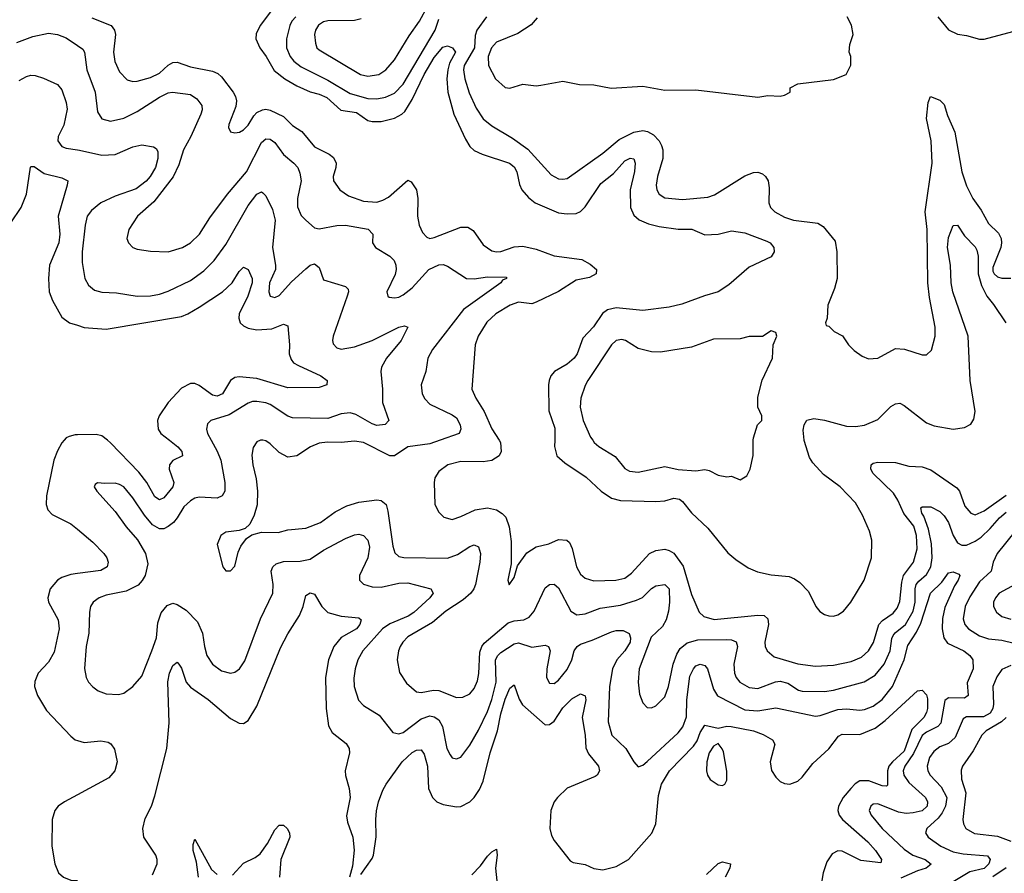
# Model space of a CAD drawing. Header units: inches. Extents: x 1934316 to 2140091, y 524953 to 667329.
# Tile 244 of 256: x 2029740 to 2034181, y 628048 to 631897. Entities that reach past the tile are written whole.
import ezdxf

# ---------------------------------------------------------------- set-up
doc = ezdxf.new("R2010")
doc.units = ezdxf.units.IN
doc.header["$MEASUREMENT"] = 0
for name, color, linetype in [('C0622', 7, 'Continuous'), ('C0623', 7, 'Continuous'), ('C0632', 7, 'Continuous'), ('C0633', 7, 'Continuous')]:
    doc.layers.add(name, color=color, linetype=linetype)

msp = doc.modelspace()

# ---------------------------------------------------------------- linework, layer by layer
at = {"layer": 'C0622', "color": 5, "elevation": 220}
for points in [[(2029940.3, 630000), (2029930, 629988.5), (2029910, 629952.8), (2029893.6, 629910), (2029860.7, 629750), (2029859.1, 629710), (2029866.1, 629686.1), (2029886, 629666), (2029970, 629623.5), (2030000, 629598.8)], [(2030000, 629398.8), (2029970, 629394.6), (2029930, 629381.7), (2029910, 629369.8), (2029877.5, 629330), (2029866.7, 629290), (2029870.2, 629270), (2029913, 629190), (2029918.1, 629150), (2029895.2, 629044.8), (2029870, 628999.8), (2029823.6, 628950), (2029807.5, 628912.5), (2029807.1, 628890), (2029820.7, 628850), (2029861.2, 628781.2), (2029970, 628665.8), (2029990, 628649.3), (2030000, 628646.5)], [(2030000, 628401.7), (2029941.3, 628370), (2029913.4, 628350), (2029898.5, 628330), (2029886.5, 628290), (2029884, 628170), (2029897.7, 628090), (2029915.5, 628050), (2029938, 628030), (2029970, 628017.1), (2030000, 628015.7)]]:
    msp.add_lwpolyline(points, dxfattribs=at)
at = {"layer": 'C0623', "color": 5}
for points, elevation in [([(2029726.5, 631793.5), (2029798.7, 631821.3), (2029870, 631836.1), (2029910, 631830.1), (2029950, 631814.6), (2030000, 631780.6)], 260), ([(2029737.8, 631622.2), (2029770, 631640.4), (2029790, 631646.4), (2029810, 631645.3), (2029846.8, 631633.2), (2029910, 631604.4), (2029930, 631580.5), (2029950, 631522.8), (2029953.2, 631493.2), (2029938.9, 631421.1), (2029912.8, 631370), (2029911.2, 631350), (2029930, 631325.4), (2029950, 631317.3), (2030000, 631309.9)], 240), ([(2029700.1, 630979.9), (2029746, 631050), (2029770.5, 631110), (2029788.9, 631231.1), (2029790, 631234), (2029805.1, 631234.9), (2029850, 631202.7), (2029930, 631183.6), (2029956.3, 631170), (2029954.4, 631150), (2029913.3, 631010), (2029920.1, 630930), (2029916.4, 630890), (2029873.6, 630790), (2029869.5, 630730), (2029872.5, 630670), (2029888, 630630), (2029930, 630554.9), (2029963.7, 630530), (2030000, 630518.4)], 220), ([(2030000, 630024.7), (2029990, 630024.7), (2029962.4, 630017.6), (2029949.6, 630010.4), (2029940.3, 630000)], 220)]:
    msp.add_lwpolyline(points, dxfattribs=dict(at, elevation=elevation))
at = {"layer": 'C0632', "color": 5}
for points, elevation in [([(2030603.2, 630000), (2030631, 629951), (2030646.4, 629910), (2030665, 629810), (2030665, 629770), (2030653.8, 629750), (2030630, 629739.1), (2030550, 629743), (2030530, 629739.1), (2030510, 629727.7), (2030479.7, 629700.3), (2030450.8, 629650), (2030433.1, 629630), (2030410, 629610.6), (2030390, 629601.3), (2030370, 629600.6), (2030339, 629619), (2030302.3, 629662.3), (2030250, 629741), (2030210, 629789.7), (2030190, 629801.3), (2030170, 629806), (2030124.5, 629804.5), (2030091.1, 629808.9), (2030079.6, 629800.4), (2030076, 629790), (2030087.3, 629770), (2030170, 629679.5), (2030220.2, 629610), (2030271.5, 629551.5), (2030306.9, 629490), (2030317.8, 629442.3), (2030306, 629390), (2030292.7, 629367.3), (2030273.4, 629346.6), (2030220.3, 629319.7), (2030130, 629301), (2030098.4, 629290), (2030071.6, 629270), (2030059.1, 629250), (2030054.5, 629225.5), (2030051.6, 629130), (2030040.1, 629070), (2030031.4, 628971.4), (2030040.3, 628930), (2030050.4, 628910), (2030070, 628888.2), (2030094, 628870), (2030130, 628856.5), (2030185.9, 628854.1), (2030210, 628860.3), (2030249.8, 628890.2), (2030290, 628936.3), (2030336, 629050), (2030356.3, 629110), (2030362.8, 629177.2), (2030377.9, 629222.1), (2030404.5, 629255.5), (2030430, 629265.2), (2030450, 629260.2), (2030490, 629234.7), (2030541.9, 629181.9), (2030564.4, 629130), (2030573.1, 629070), (2030584.1, 629030), (2030610, 628990.3), (2030650, 628960.8), (2030690, 628950.3), (2030710, 628954.3), (2030731.2, 628968.8), (2030754.8, 629005.2), (2030825.7, 629194.3), (2030881, 629310), (2030883.4, 629350), (2030873.4, 629410), (2030881.2, 629430), (2030897, 629443), (2030930, 629454.1), (2031005.1, 629454.9), (2031050, 629464.6), (2031110, 629503.9), (2031210, 629557.4), (2031250, 629573.2), (2031270, 629576.1), (2031290, 629570.3), (2031310, 629550.3), (2031317.7, 629517.7), (2031310.1, 629470), (2031272.5, 629390), (2031272.4, 629370), (2031290.8, 629350.8), (2031330, 629339.2), (2031370, 629338.2), (2031450, 629355.3), (2031490, 629356.6), (2031594, 629330), (2031605.3, 629310), (2031590.2, 629290), (2031517, 629223), (2031492.6, 629207.4), (2031410, 629172.9), (2031376.6, 629150), (2031287.8, 629050), (2031265.7, 629010), (2031253.4, 628970), (2031247.5, 628927.5), (2031248.4, 628890), (2031268.7, 628828.7), (2031290, 628804.4), (2031360.9, 628760.9), (2031423, 628683), (2031450, 628675.9), (2031470, 628682), (2031550, 628744.5), (2031590, 628757), (2031610, 628753.6), (2031630, 628739.7), (2031646.4, 628710), (2031666.6, 628610), (2031681.1, 628581.1), (2031690, 628568.8), (2031710, 628563.7), (2031730, 628571.8), (2031770, 628625.5), (2031810, 628693.2), (2031850, 628776.5), (2031870, 628831.3), (2031888.9, 628910), (2031886.2, 629010), (2031896, 629030), (2031910, 629043.6), (2031970, 629081.9), (2031990, 629086.1), (2032050, 629066.8), (2032110, 629076.2), (2032125.5, 629070), (2032133.2, 629050), (2032117, 628970), (2032116.2, 628930), (2032130, 628904.2), (2032150, 628904), (2032170, 628918.6), (2032210, 628966), (2032230.5, 629010), (2032241.3, 629050), (2032254, 629070), (2032270, 629080.9), (2032321.9, 629098.1), (2032410, 629136.8), (2032430, 629142.2), (2032462.3, 629142.3), (2032489.3, 629129.3), (2032494.3, 629110), (2032493, 629090), (2032470, 629050.7), (2032432.6, 629010), (2032413.6, 628970), (2032399.9, 628890), (2032393.7, 628730), (2032410.8, 628670.8), (2032473.6, 628610), (2032510, 628550.5), (2032530, 628527.3), (2032550, 628534.4), (2032570, 628551.6), (2032710, 628680.6), (2032731.8, 628708.2), (2032747, 628753), (2032749.6, 628830), (2032763, 628937), (2032778.5, 628970), (2032790, 628982.6), (2032810, 628990.2), (2032830, 628984.9), (2032841.8, 628970), (2032870, 628878), (2032887.5, 628847.5), (2033010, 628784.6), (2033070, 628780.5), (2033150, 628793.9), (2033330, 628755.7), (2033350, 628758.6), (2033430, 628786), (2033470, 628788.4), (2033530, 628782.8), (2033550, 628785.4), (2033590, 628801.4), (2033630, 628831.3), (2033677.3, 628890), (2033728.9, 629010), (2033745.3, 629074.7), (2033785.1, 629134.9), (2033805.3, 629174.7), (2033849, 629311), (2033900.1, 629359.9), (2033930, 629402), (2033950, 629407.1), (2033975.9, 629395.9), (2033980.3, 629390), (2033973.8, 629370), (2033956.8, 629343.2), (2033913.5, 629246.5), (2033902.8, 629197.2), (2033901, 629150), (2033908.4, 629110), (2033924.8, 629084.8), (2033999.1, 629050), (2034026, 629030), (2034038.6, 629010), (2034041.2, 628970), (2034013.9, 628906.1), (2034017.7, 628850), (2034002.3, 628837.7), (2033930, 628838.4), (2033913.6, 628826.4), (2033895.4, 628724.6), (2033881.7, 628710), (2033830, 628684.6), (2033810, 628668.9), (2033772.3, 628587.7), (2033732.4, 628530), (2033725.5, 628510), (2033728.4, 628490), (2033750, 628457.6), (2033826.1, 628390), (2033835.1, 628370), (2033833.3, 628350), (2033810, 628329.9), (2033770, 628319.5), (2033737.8, 628317.8), (2033703.7, 628323.7), (2033610, 628360.3), (2033590, 628359.1), (2033578.7, 628350), (2033571.8, 628330), (2033580.8, 628310), (2033630, 628249.4), (2033730, 628155.7), (2033769.2, 628130), (2033824.7, 628110), (2033850.9, 628089.1), (2033828.9, 628070), (2033790, 628058.6), (2033714.1, 628025.9)], 240), ([(2030414.8, 630000), (2030453.8, 629970), (2030471.4, 629950), (2030474.4, 629930), (2030431.1, 629908.9), (2030415.6, 629890), (2030414.4, 629870), (2030435.5, 629810), (2030430.8, 629790), (2030390, 629741), (2030370, 629731.6), (2030350, 629744.5), (2030312.5, 629810), (2030276.5, 629856.5), (2030150, 629989.1), (2030136.2, 630000)], 220), ([(2030826.6, 630000), (2030810, 629993.6), (2030792.6, 629967.4), (2030787.2, 629932.8), (2030791.3, 629890), (2030806.9, 629826.9), (2030812.4, 629770), (2030810.3, 629709.7), (2030798, 629662), (2030777.6, 629622.4), (2030757.5, 629602.5), (2030730, 629594), (2030670, 629586), (2030647.7, 629570), (2030630.8, 629530), (2030656, 629430), (2030670, 629411.3), (2030690, 629411.3), (2030710, 629432), (2030725.1, 629494.9), (2030737.2, 629522.8), (2030762.9, 629557.1), (2030786.3, 629573.7), (2030830, 629585.3), (2030905, 629584.9), (2030950, 629595.9), (2031030, 629604.5), (2031096.3, 629630), (2031163.1, 629676.9), (2031215.3, 629704.7), (2031270, 629721.3), (2031350, 629731.8), (2031370, 629729.2), (2031392.7, 629710), (2031400.9, 629680.9), (2031422.3, 629522.3), (2031431.9, 629491.9), (2031450, 629476.5), (2031472, 629472), (2031670, 629468.2), (2031715.2, 629484.8), (2031770, 629521.8), (2031790, 629529.2), (2031810, 629520.3), (2031819, 629490), (2031814.8, 629450), (2031795.2, 629350), (2031788.4, 629330), (2031774.5, 629310), (2031739.5, 629280.5), (2031661.5, 629230), (2031601.1, 629178.9), (2031490, 629114.5), (2031467.5, 629090), (2031456.5, 629070), (2031448.4, 629050), (2031442.6, 629010), (2031452.6, 628952.6), (2031484.4, 628904.4), (2031530, 628866), (2031550, 628863.5), (2031606.4, 628873.6), (2031630, 628871.4), (2031710, 628839.7), (2031738.2, 628841.8), (2031770, 628856.2), (2031790, 628880.2), (2031804.1, 628915.9), (2031811.1, 628948.9), (2031815.6, 629044.4), (2031824.8, 629070), (2031835.4, 629084.6), (2031943.5, 629176.5), (2031970, 629185.7), (2032014.5, 629190), (2032038.2, 629201.8), (2032060.2, 629230), (2032110, 629334.9), (2032130, 629350.3), (2032150, 629351.6), (2032170, 629334), (2032225.6, 629230), (2032253.5, 629213.5), (2032290, 629217.3), (2032357.5, 629242.5), (2032450, 629257.1), (2032521.6, 629278.4), (2032548.6, 629291.4), (2032590, 629331.2), (2032610, 629343.8), (2032650, 629349.1), (2032669.1, 629330), (2032670.5, 629269.5), (2032666.5, 629230), (2032656.2, 629190), (2032639.2, 629160.8), (2032587.9, 629112.1), (2032534, 628970), (2032529.4, 628910), (2032535.9, 628855.9), (2032550, 628815.5), (2032570, 628795.3), (2032590, 628793.4), (2032610, 628802.6), (2032650, 628843.1), (2032666.6, 628890), (2032687.5, 628990), (2032703.9, 629036.1), (2032718.5, 629061.5), (2032750, 629086.8), (2032799, 629101), (2032930, 629102.1), (2032950, 629100.5), (2032971.8, 629091.8), (2032977.2, 629070), (2032960.9, 628990), (2032963.5, 628950), (2032971, 628930), (2032987.8, 628910), (2033030, 628885.5), (2033070, 628881.1), (2033149.2, 628910.8), (2033170, 628914.1), (2033204.4, 628904.4), (2033252.8, 628872.8), (2033270, 628869), (2033370, 628867.4), (2033410, 628873.4), (2033549.4, 628910.6), (2033599.1, 628940.9), (2033639, 628990), (2033665.8, 629050), (2033673.7, 629106.3), (2033679.8, 629120.2), (2033688.2, 629131.8), (2033736, 629170), (2033770, 629230), (2033778.7, 629270), (2033778.6, 629330), (2033783.8, 629350), (2033794.9, 629365.1), (2033830, 629395), (2033849.1, 629430), (2033855.9, 629470), (2033852.9, 629532.9), (2033838.6, 629598.6), (2033817.7, 629657.7), (2033808.9, 629671.1), (2033805, 629695), (2033810, 629699.5), (2033850, 629699.7), (2033890, 629678.6), (2033910, 629659.2), (2033929.4, 629630), (2033951.2, 629570), (2033970, 629537.7), (2033990, 629527.1), (2034010, 629527.5), (2034050, 629545), (2034076.3, 629563.7), (2034118.1, 629601.9), (2034159, 629650), (2034190, 629676.2)], 260), ([(2031637, 630000), (2031590, 629983.4), (2031490, 629970.4), (2031430, 629929.8), (2031410, 629929.8), (2031290, 629990.6), (2031250, 629996.8), (2031190.2, 629989.8), (2031128.6, 629991.4), (2031090, 629986.6), (2031052.2, 629970), (2030990, 629929.7), (2030950, 629924.2), (2030910, 629944.7), (2030870, 629983.5), (2030850, 629996.9), (2030836, 630000)], 260), ([(2031902.4, 630000), (2031908.6, 629990), (2031911.8, 629950), (2031902.9, 629930), (2031870, 629908.2), (2031830, 629903.1), (2031730, 629904.8), (2031670.5, 629890), (2031630, 629858.7), (2031612, 629830), (2031608.9, 629810), (2031613.1, 629710), (2031630, 629675.5), (2031652.8, 629652.7), (2031690, 629643.6), (2031730, 629655.8), (2031793.9, 629686.1), (2031850, 629695), (2031890, 629686.2), (2031916.1, 629670), (2031933.2, 629653.2), (2031947.6, 629610), (2031956.3, 629543.7), (2031956.7, 629443.3), (2031942, 629370), (2031948.1, 629348.1), (2031970, 629381), (2031985.8, 629434.2), (2032027.7, 629492.3), (2032070, 629519.3), (2032126.6, 629533.4), (2032170, 629552.3), (2032207.3, 629550), (2032219.1, 629539.1), (2032232.2, 629512.2), (2032251.8, 629430), (2032270, 629396.9), (2032290, 629378.6), (2032330, 629366), (2032428.8, 629368.8), (2032470, 629378.7), (2032499.2, 629400.8), (2032580.9, 629490), (2032610, 629503.7), (2032650, 629508.7), (2032670, 629503.7), (2032690, 629491.6), (2032733, 629433), (2032770, 629305.3), (2032805.2, 629225.2), (2032825.4, 629205.4), (2032872.4, 629192.4), (2033070, 629212), (2033098.4, 629210), (2033114.6, 629194.6), (2033118.1, 629170), (2033101.7, 629090), (2033102.9, 629070), (2033111.4, 629050), (2033143.5, 629023.5), (2033250, 628992.7), (2033330, 628981), (2033410, 628986.3), (2033490, 629002.1), (2033537.4, 629022.6), (2033569.2, 629050), (2033591.8, 629088.2), (2033615.6, 629170), (2033632, 629188), (2033679.4, 629220.6), (2033697.4, 629242.6), (2033710, 629272.4), (2033719.3, 629360.7), (2033726.8, 629390), (2033771.3, 629450), (2033788.7, 629510), (2033785.6, 629570), (2033772.4, 629612.4), (2033728.2, 629670), (2033700.9, 629730), (2033681.3, 629761.3), (2033589, 629850), (2033579, 629870), (2033580.3, 629890), (2033590, 629897.1), (2033610, 629901.4), (2033690, 629899.2), (2033750, 629882.8), (2033810, 629879.8), (2033850, 629867.3), (2033966.3, 629786.3), (2033979.4, 629770), (2034003.3, 629703.3), (2034030, 629672), (2034050, 629663.5), (2034090, 629682.3), (2034190, 629753.3)], 280), ([(2032153.3, 630000), (2032152.7, 629972.7), (2032163.2, 629930), (2032198.5, 629898.5), (2032294.3, 629834.3), (2032363.2, 629770), (2032410, 629738.8), (2032450, 629729), (2032610, 629723.4), (2032650, 629726.7), (2032690, 629739.2), (2032715.3, 629735.3), (2032730, 629724.1), (2032770, 629672.5), (2032843.1, 629603.1), (2032933.3, 629493.3), (2032970, 629462), (2033025.2, 629425.2), (2033067.3, 629407.3), (2033130, 629393.2), (2033210, 629385.5), (2033234.8, 629374.8), (2033258.4, 629358.4), (2033298.3, 629318.3), (2033330.9, 629250.9), (2033348.6, 629228.6), (2033370, 629214.4), (2033390, 629208.6), (2033410, 629207.7), (2033430, 629213.4), (2033455.4, 629230), (2033489.5, 629269.5), (2033549.4, 629370), (2033581.7, 629470), (2033584.2, 629550), (2033573.1, 629590), (2033542, 629662), (2033510, 629717.6), (2033440.3, 629790), (2033365.1, 629845.1), (2033318.1, 629898.1), (2033302.3, 629922.3), (2033278.6, 629998.6), (2033278.5, 630000)], 320), ([(2032324.5, 630000), (2032330.8, 629990.8), (2032352.2, 629972.2), (2032426.5, 629926.5), (2032470, 629872.4), (2032490, 629860.9), (2032530, 629856.5), (2032650, 629881.1), (2032710, 629867.9), (2032790, 629861.6), (2032830, 629868), (2032850, 629864), (2032890, 629842.8), (2032930, 629836), (2032950, 629838), (2032990, 629822), (2033020.4, 629839.6), (2033035.3, 629870), (2033048.4, 629931.6), (2033049, 630000)], 340), ([(2030000, 629598.8), (2030070, 629541.2), (2030119.7, 629490), (2030133.2, 629470), (2030139.2, 629450), (2030134.4, 629430), (2030106.4, 629413.6), (2030000, 629398.8)], 220), ([(2034230.1, 629590), (2034149.6, 629490), (2034131.4, 629450), (2034122.5, 629410), (2034070, 629361.8), (2034026.4, 629293.6), (2034004.8, 629250), (2033995.7, 629195.7), (2034003.2, 629170), (2034019, 629150), (2034070, 629118.3), (2034110, 629105.4), (2034170, 629099.4), (2034225.5, 629085.5)], 260), ([(2030339.4, 628040.6), (2030359.8, 628090), (2030360.3, 628110), (2030354, 628130), (2030299, 628210), (2030294.6, 628250), (2030305.8, 628294.3), (2030333.9, 628350), (2030350, 628397.1), (2030404, 628610), (2030413.3, 628726.7), (2030408.5, 628911.5), (2030415.2, 628950), (2030430, 628985.2), (2030450, 628998.9), (2030458.3, 628990), (2030470, 628972.4), (2030490.1, 628910.1), (2030510, 628886.6), (2030590, 628830.8), (2030690, 628746.2), (2030730, 628724.7), (2030750, 628722.7), (2030770, 628736.9), (2030810, 628801.5), (2030916.1, 629063.9), (2030950, 629127.4), (2031002.3, 629210), (2031018.2, 629250), (2031030, 629300.5), (2031050, 629311.5), (2031070, 629306.4), (2031102, 629250), (2031130, 629224.2), (2031190, 629207.2), (2031270, 629198.9), (2031280.3, 629190), (2031273.5, 629170), (2031258.9, 629150), (2031189.3, 629110.7), (2031157.2, 629070), (2031133.3, 629010), (2031119.3, 628930), (2031121.9, 628790), (2031132.5, 628712.5), (2031150, 628682.3), (2031212.9, 628632.9), (2031225.8, 628610), (2031227.2, 628590), (2031207.8, 628510), (2031208.9, 628488.9), (2031225.8, 628430), (2031230.2, 628390), (2031213.3, 628306.7), (2031218.4, 628278.4), (2031242, 628210), (2031248.2, 628151.8), (2031240.7, 628079.3), (2031227.7, 628030)], 220), ([(2034230.6, 629349.4), (2034158.3, 629310), (2034142, 629290), (2034132.9, 629270), (2034132.8, 629250), (2034145.3, 629225.3), (2034170, 629206.2), (2034210, 629193.6)], 280), ([(2034210, 628985), (2034170, 628966), (2034147.2, 628932.8), (2034130.1, 628890), (2034132.1, 628810), (2034129.1, 628790), (2034117.9, 628770), (2034087, 628753), (2034010, 628752.7), (2033995.8, 628744.3), (2033959.5, 628660.5), (2033930, 628633.5), (2033890, 628617.4), (2033863.3, 628596.7), (2033843.7, 628570), (2033832.8, 628530), (2033836.6, 628510), (2033846.9, 628490), (2033897, 628437), (2033921.5, 628390), (2033915.7, 628350), (2033900.5, 628319.5), (2033883.3, 628296.7), (2033831.2, 628250), (2033826, 628230), (2033837.6, 628210), (2033894.4, 628170), (2033950, 628144.5), (2033995.1, 628135.1), (2034106, 628126), (2034116.8, 628110), (2034111, 628090), (2034090, 628069.6), (2034026.1, 628053.9), (2033950.7, 628009.3)], 260), ([(2031278, 628042), (2031330, 628114.8), (2031335.4, 628130), (2031348.4, 628211.6), (2031346, 628290), (2031349.8, 628329.8), (2031358, 628370), (2031377.8, 628422.2), (2031393.1, 628450), (2031465.3, 628550), (2031510, 628591.5), (2031530, 628603.5), (2031550, 628604.7), (2031564.6, 628584.6), (2031579.1, 628530), (2031584.3, 628430), (2031602.5, 628390), (2031621.5, 628370), (2031650, 628357.8), (2031710, 628347.2), (2031730, 628349.2), (2031770, 628370.2), (2031790, 628389.2), (2031814.6, 628425.5), (2031830, 628463.1), (2031861.9, 628590), (2031895.3, 628690), (2031910, 628766.3), (2031930, 628832), (2031950, 628882.7), (2031970, 628897.1), (2031993, 628833), (2032007.9, 628807.9), (2032110, 628716.8), (2032130, 628718.2), (2032150, 628734.2), (2032190, 628794), (2032230, 628834), (2032270, 628856.9), (2032290, 628848), (2032294, 628830), (2032277.5, 628750), (2032290.5, 628670.5), (2032293.7, 628613.7), (2032306.1, 628586), (2032351, 628530), (2032355.2, 628510), (2032343.9, 628490), (2032335.7, 628484.3), (2032210, 628431.8), (2032165, 628390), (2032150, 628369.7), (2032135.9, 628330), (2032131.8, 628250), (2032138.6, 628218.6), (2032150, 628195.3), (2032223.1, 628103.1), (2032235.9, 628095.9), (2032290, 628087.9), (2032330, 628068.8), (2032370, 628062.7), (2032430, 628078.6), (2032485.7, 628110), (2032591.3, 628228.7), (2032610, 628270.4), (2032621.7, 628398.3), (2032634.8, 628450), (2032671.6, 628510), (2032779, 628621), (2032795.4, 628644.6), (2032810, 628681.7), (2032830, 628714.9), (2032890, 628702.4), (2032929, 628711), (2032949.8, 628710.2), (2033050, 628689.4), (2033093, 628673), (2033135.8, 628650), (2033146.5, 628630), (2033125, 628550), (2033131.6, 628511.6), (2033150, 628481.1), (2033170, 628461.3), (2033190, 628452.2), (2033214, 628450), (2033250, 628463.5), (2033270, 628481.3), (2033318.1, 628541.9), (2033390, 628608.1), (2033433.9, 628666.1), (2033450, 628674.3), (2033530, 628672.7), (2033597.9, 628702.1), (2033644, 628736), (2033790, 628870.5), (2033810, 628873), (2033830, 628852.4), (2033834.3, 628834.3), (2033834.5, 628790), (2033830, 628773), (2033818.2, 628750), (2033763.3, 628696.7), (2033730, 628598.3), (2033676.2, 628550), (2033660.4, 628530), (2033654.1, 628510), (2033654.4, 628445.6), (2033650, 628440.9), (2033630, 628442.4), (2033570, 628464.6), (2033530, 628464), (2033508.3, 628451.7), (2033488.2, 628430), (2033454.1, 628390), (2033432.6, 628350), (2033430.6, 628330), (2033436.1, 628310), (2033451.2, 628290), (2033565.3, 628190), (2033600.4, 628150), (2033627.8, 628110), (2033624.5, 628095.5), (2033534.3, 628105.7), (2033450, 628147.5), (2033430, 628149.3), (2033404.6, 628135.4), (2033380.6, 628099.4), (2033364.4, 628050), (2033348.2, 627951.8)], 220), ([(2034189.3, 628750), (2034169.1, 628730), (2034099, 628690), (2034079.1, 628670), (2034040.8, 628599.2), (2033992.6, 628530), (2033987.1, 628512.9), (2033988.6, 628471.4), (2034007.2, 628410), (2033993.5, 628290), (2033997.1, 628270), (2034007.6, 628250), (2034046.7, 628226.7), (2034150, 628215.5), (2034210, 628192.9)], 280), ([(2030000, 628646.5), (2030030, 628638), (2030105.6, 628645.6), (2030138.1, 628638.1), (2030150.8, 628630.8), (2030167.9, 628607.9), (2030179, 628550), (2030169.2, 628510), (2030141.8, 628478.2), (2030000, 628401.7)], 220), ([(2030700.2, 628039.8), (2030750, 628092.9), (2030801.6, 628118.4), (2030824.4, 628135.6), (2030858.2, 628181.8), (2030890, 628243), (2030910, 628264.9), (2030930, 628264.6), (2030945.7, 628250), (2030956.6, 628230), (2030958.5, 628210), (2030918, 628110), (2030912, 628030)], 180), ([(2030546.7, 628030), (2030537.4, 628097.3), (2030522.1, 628150), (2030522.6, 628177.4), (2030530, 628202), (2030604.4, 628064.4), (2030630, 628042.2)], 180), ([(2031779.5, 628040.5), (2031818.3, 628081.7), (2031850, 628125.3), (2031870, 628144.9), (2031890, 628156.3), (2031894, 628130), (2031886.4, 628070), (2031896.6, 627970)], 180), ([(2032837.2, 628042.8), (2032890, 628091.3), (2032910, 628099), (2032946.8, 628090), (2032943.8, 628070), (2032922.3, 628030)], 180), ([(2034190, 628072), (2034129, 628031)], 280)]:
    msp.add_lwpolyline(points, dxfattribs=dict(at, elevation=elevation))
at = {"layer": 'C0632', "color": 5, "elevation": 220}
msp.add_lwpolyline([(2032890, 628632.3), (2032870, 628621.1), (2032850, 628591.3), (2032839.5, 628550), (2032838.1, 628510), (2032842.5, 628490), (2032854.4, 628470), (2032890, 628445.8), (2032910, 628443.6), (2032920.5, 628450), (2032930, 628467.3), (2032930, 628508.7), (2032914.6, 628594.6), (2032908.9, 628608.9)], close=True, dxfattribs=at)
at = {"layer": 'C0633', "color": 5}
for points, elevation in [([(2030884.5, 631950), (2030824.1, 631870), (2030807, 631833), (2030805.4, 631810), (2030822.5, 631770), (2030850.8, 631730.8), (2030887, 631667), (2030936.1, 631630), (2030990, 631598.5), (2031050, 631570.9), (2031090, 631560.4), (2031125, 631545), (2031188.3, 631488.3), (2031258.5, 631478.5), (2031310, 631442.6), (2031330, 631437.7), (2031370, 631438.2), (2031430, 631452.7), (2031464, 631470), (2031477.4, 631482.6), (2031510, 631536.8), (2031563.9, 631650), (2031610, 631725.4), (2031647.8, 631772.2), (2031670, 631779.2), (2031691.9, 631770), (2031705.3, 631750), (2031679, 631701), (2031670.4, 631670), (2031666, 631630), (2031671.3, 631570), (2031697.6, 631470), (2031750, 631358), (2031770, 631325.4), (2031790, 631306.3), (2031826.4, 631290), (2031949.3, 631249.3), (2031970, 631233.8), (2031982.8, 631210), (2031993.6, 631153.6), (2032005.4, 631130), (2032035.3, 631095.3), (2032065.5, 631070), (2032170, 631025.3), (2032210, 631020.5), (2032250, 631022.2), (2032270, 631032), (2032290, 631052.1), (2032361.5, 631158.5), (2032417.7, 631202.3), (2032470, 631259.7), (2032492.8, 631272.8), (2032510, 631268.4), (2032516.3, 631250), (2032512.6, 631212.6), (2032493.5, 631130), (2032495.3, 631050), (2032510, 631014.7), (2032534.7, 630994.7), (2032576.4, 630976.4), (2032624.6, 630964.6), (2032710, 630951.9), (2032772.2, 630952.2), (2032830, 630927.1), (2032890, 630930.2), (2032950, 630944.1), (2033010, 630935.1), (2033110, 630898.2), (2033124.6, 630890), (2033141.8, 630870), (2033143.6, 630850), (2033130, 630826.9), (2033030, 630780.7), (2032938.3, 630701.7), (2032890, 630668.9), (2032828.1, 630651.9), (2032726, 630614), (2032670, 630599.9), (2032550, 630585.3), (2032430, 630597.5), (2032391.7, 630588.3), (2032368.2, 630571.8), (2032328.4, 630511.6), (2032279.3, 630460.7), (2032254.2, 630390), (2032240.5, 630370), (2032210, 630343.2), (2032152.3, 630310), (2032135.6, 630290), (2032128.4, 630270), (2032125, 630250), (2032127.3, 630132.7), (2032154.4, 630054.4), (2032153.3, 630000)], 320), ([(2031279.8, 631900.2), (2031250, 631892.5), (2031130, 631891.7), (2031110, 631886.3), (2031088.3, 631871.7), (2031073.7, 631850), (2031070.2, 631830), (2031074, 631790), (2031080.7, 631770), (2031090, 631760.2), (2031277, 631650), (2031310, 631641.5), (2031359.7, 631650), (2031391.8, 631670), (2031430, 631714.9), (2031496.7, 631823.3), (2031543.7, 631890), (2031580.8, 631959.2)], 360), ([(2030064.8, 631904.8), (2030152.2, 631870), (2030167, 631850), (2030171.3, 631830), (2030163.2, 631750), (2030168.2, 631708.2), (2030190, 631662), (2030225.2, 631625.2), (2030250, 631617.5), (2030270, 631619), (2030330, 631636.1), (2030370, 631655.5), (2030410, 631691.9), (2030430, 631704.2), (2030450, 631704.3), (2030510, 631683.6), (2030610, 631663.8), (2030633.2, 631653.2), (2030650, 631639.3), (2030702.8, 631570), (2030713.2, 631550), (2030717.2, 631530), (2030714.8, 631505.2), (2030683.6, 631423.6), (2030682, 631410), (2030690.4, 631390.4), (2030710, 631386), (2030731.6, 631390), (2030750, 631400.2), (2030770, 631420.8), (2030796.3, 631463.7), (2030810, 631477.6), (2030835.1, 631490), (2030850, 631492.6), (2030870, 631488.6), (2030930, 631460.7), (2030970, 631419.2), (2031011.8, 631391.8), (2031070, 631323.2), (2031136, 631290), (2031155.2, 631275.2), (2031167.1, 631250), (2031166.4, 631230), (2031154.3, 631190), (2031155.6, 631170), (2031183.9, 631130), (2031222.6, 631102.6), (2031290, 631078.9), (2031350, 631074.4), (2031377.9, 631082.1), (2031403.8, 631096.2), (2031490, 631173.1), (2031506.1, 631166.1), (2031530.2, 631130), (2031535.1, 631090), (2031533.8, 631010), (2031542.3, 630970), (2031556.6, 630936.6), (2031576, 630916), (2031590, 630910.2), (2031610, 630913.8), (2031730, 630961.6), (2031761.5, 630961.5), (2031785.4, 630945.4), (2031830, 630881.5), (2031870, 630854), (2031890, 630849.4), (2031910, 630851.6), (2031970, 630872.2), (2032010, 630875.6), (2032070, 630861.4), (2032150, 630831.9), (2032275.2, 630815.2), (2032313.7, 630793.7), (2032342.3, 630770), (2032339.6, 630750), (2032310, 630733.9), (2032250, 630722), (2032170, 630671.5), (2032070, 630623.4), (2032050, 630615.4), (2031990, 630622.8), (2031951.5, 630610), (2031887.6, 630570), (2031846.9, 630533.1), (2031808.4, 630470), (2031794.7, 630430), (2031779.7, 630230), (2031797.6, 630190), (2031835.6, 630130), (2031870, 630052.4), (2031902.4, 630000)], 280), ([(2030985, 631910), (2030967.1, 631890), (2030958.5, 631870), (2030943.9, 631810), (2030943.7, 631770), (2030959.5, 631730), (2030976.3, 631710), (2031010, 631684.7), (2031130, 631624.5), (2031230, 631563), (2031310, 631541), (2031350, 631539.1), (2031390, 631546.5), (2031430, 631565.7), (2031470, 631605.6), (2031613.9, 631850), (2031630, 631898.6)], 340), ([(2031845.1, 631910), (2031801.6, 631850), (2031794.2, 631825.8), (2031791.5, 631770), (2031745.3, 631690), (2031741.2, 631670), (2031748.1, 631630), (2031767.4, 631567.4), (2031798.3, 631498.3), (2031830.1, 631450.1), (2031870, 631417.4), (2031962.4, 631362.4), (2032032.5, 631312.5), (2032136.9, 631196.9), (2032170, 631179.7), (2032190, 631176.9), (2032210, 631180.8), (2032370, 631294), (2032444.4, 631355.6), (2032510, 631390.1), (2032550, 631396.5), (2032571.8, 631391.8), (2032598, 631378), (2032624.8, 631350), (2032635.1, 631330), (2032640.7, 631310), (2032640.8, 631270), (2032616.9, 631190), (2032610.3, 631150), (2032614.3, 631130), (2032624.9, 631110), (2032650, 631093.1), (2032730, 631086), (2032844.2, 631095.8), (2032873.6, 631106.4), (2033010, 631192.3), (2033050, 631207.1), (2033070, 631209.1), (2033090, 631202), (2033104.6, 631190), (2033116.5, 631170), (2033121.1, 631138.9), (2033119.5, 631070), (2033127.2, 631050), (2033146.7, 631030), (2033190, 631005.5), (2033230, 630992.6), (2033339.5, 630979.5), (2033364.4, 630964.4), (2033417.6, 630897.6), (2033426, 630850), (2033427.3, 630730), (2033415.9, 630684.1), (2033384.7, 630610), (2033382, 630550), (2033374, 630530), (2033378, 630518), (2033390, 630514), (2033414, 630490), (2033450.7, 630470.7), (2033478, 630430), (2033504.5, 630404.5), (2033539.8, 630379.8), (2033567.9, 630367.9), (2033610, 630370.7), (2033690, 630413.4), (2033730.5, 630410.5), (2033810, 630384.7), (2033830, 630384.7), (2033852.9, 630407.1), (2033869.2, 630470), (2033869.3, 630510), (2033843.3, 630643.3), (2033835.6, 630710), (2033833.6, 630950), (2033824.1, 631030), (2033856.1, 631250), (2033851.6, 631350), (2033829.7, 631450.3), (2033837.2, 631522.8), (2033848, 631550), (2033890, 631533.4), (2033910, 631514), (2033925.1, 631465.1), (2033958.3, 631390), (2033990.1, 631210), (2034010, 631147.4), (2034038.5, 631090), (2034077.5, 631037.5), (2034110, 630976.9), (2034154.7, 630934.7), (2034166.6, 630910), (2034168.8, 630890), (2034165, 630870), (2034130, 630779.3), (2034130, 630762), (2034136, 630750), (2034150, 630736.9), (2034170, 630731.8), (2034210, 630731.7)], 340), ([(2032074.6, 631905.4), (2032046.9, 631873.1), (2031986.1, 631833.9), (2031890, 631794.7), (2031868, 631770), (2031852.4, 631730), (2031854.4, 631690), (2031886.4, 631630), (2031930, 631590.8), (2031950, 631587.3), (2032010, 631606), (2032070, 631598.8), (2032090, 631600.7), (2032190, 631618.8), (2032264.5, 631604.5), (2032330, 631602.8), (2032408.1, 631588.1), (2032550, 631597.3), (2032650, 631578.8), (2032790, 631580.7), (2033070, 631547.3), (2033114.4, 631554.4), (2033170, 631551), (2033190, 631556), (2033215.3, 631570), (2033215.3, 631590), (2033250, 631606.8), (2033410, 631627.4), (2033468, 631650), (2033488.4, 631691.6), (2033488.7, 631730), (2033482, 631750), (2033484.7, 631784.7), (2033499.3, 631830), (2033491.3, 631871.3), (2033472.7, 631910)], 360), ([(2033880.7, 631910), (2033930, 631851), (2033970.6, 631830.6), (2034010, 631825.5), (2034068.8, 631808.8), (2034090, 631808.7), (2034264.7, 631855.3)], 360), ([(2030000, 631780.6), (2030024.1, 631764.1), (2030031.8, 631750), (2030042.3, 631670), (2030080.8, 631570), (2030090, 631481), (2030110, 631448.9), (2030150, 631439.2), (2030210, 631452.5), (2030270, 631481.9), (2030370, 631547.9), (2030410, 631566.3), (2030429.3, 631569.3), (2030510, 631558.6), (2030539.3, 631539.3), (2030560.7, 631510), (2030562.2, 631490), (2030557.1, 631470), (2030511.9, 631370), (2030479.1, 631310), (2030457.4, 631242.6), (2030432.7, 631187.3), (2030345.3, 631074.7), (2030271.4, 631010), (2030231.7, 630950), (2030223.7, 630910), (2030230.4, 630890), (2030250.7, 630870), (2030270, 630861.7), (2030330, 630852.7), (2030410, 630850.2), (2030474.5, 630870), (2030510, 630890.2), (2030550.8, 630930), (2030597.5, 631002.5), (2030677.4, 631110), (2030763, 631210), (2030830, 631343.2), (2030850, 631358.7), (2030870, 631357.6), (2030890, 631343.5), (2030930, 631289.2), (2030976.9, 631250), (2030994, 631230), (2031004.1, 631204.1), (2031009.3, 631170), (2030992.9, 631090), (2030992.9, 631052.9), (2031010, 631013.4), (2031030, 630993.1), (2031070, 630958.4), (2031090, 630953.1), (2031170, 630968.7), (2031210, 630970.1), (2031312.3, 630952.3), (2031332.6, 630930), (2031331.7, 630890), (2031344.9, 630870), (2031410, 630830.1), (2031428.7, 630810), (2031436.8, 630790), (2031438.6, 630770), (2031433.1, 630746.9), (2031396, 630670), (2031400.5, 630650), (2031406, 630646), (2031430, 630642), (2031450, 630645.6), (2031470, 630656.2), (2031510, 630687.6), (2031585.2, 630770), (2031630, 630791.7), (2031650, 630792), (2031670, 630785.8), (2031754.8, 630730), (2031790, 630727.3), (2031850, 630736.4), (2031935.2, 630735.2), (2031936.3, 630730), (2031918.3, 630721.7), (2031910.3, 630710), (2031741.2, 630590), (2031601.3, 630410), (2031581.5, 630370), (2031571.7, 630310), (2031550.3, 630250), (2031555.3, 630210), (2031566.8, 630186.8), (2031590, 630162.2), (2031690, 630115), (2031710, 630100.8), (2031727.1, 630070), (2031729.1, 630050), (2031722, 630030), (2031637, 630000)], 260), ([(2030000, 631309.9), (2030010, 631308.4), (2030110, 631285.1), (2030171.1, 631288.9), (2030250, 631323), (2030290, 631332.2), (2030342.8, 631322.7), (2030355.2, 631315.2), (2030362.5, 631302.5), (2030363.5, 631270), (2030352.1, 631230), (2030328.7, 631190), (2030310, 631167.9), (2030265.4, 631134.6), (2030170, 631101.3), (2030106.3, 631070), (2030063.3, 631036.6), (2030044.7, 631010), (2030034.8, 630970), (2030020.8, 630850), (2030021, 630801), (2030033.6, 630730), (2030050, 630699.5), (2030077.1, 630677.1), (2030110, 630667.2), (2030175.7, 630664.3), (2030269.4, 630649.4), (2030330, 630650.9), (2030370, 630658.6), (2030410, 630672.7), (2030510, 630720.5), (2030570, 630764.4), (2030616.7, 630810), (2030670, 630882.7), (2030770, 631059), (2030810, 631109.1), (2030830, 631119.6), (2030836.4, 631116.4), (2030850, 631103), (2030880.3, 631040.3), (2030892.1, 630992.1), (2030880.4, 630870), (2030894.1, 630790), (2030893.7, 630770), (2030867, 630710), (2030864.1, 630670), (2030870.2, 630650.2), (2030890, 630643.2), (2030910, 630652.6), (2030966.2, 630713.8), (2031030, 630773.5), (2031050, 630790.1), (2031070, 630795.1), (2031090, 630779.5), (2031110, 630724.2), (2031210, 630694), (2031221.1, 630681.1), (2031223.6, 630670), (2031217.2, 630650), (2031153.4, 630470), (2031150.2, 630450), (2031154.4, 630434.4), (2031170, 630416.5), (2031190.2, 630410.2), (2031250, 630421.3), (2031330, 630450.1), (2031450, 630510.1), (2031475.6, 630515.6), (2031490.2, 630510.2), (2031459.8, 630450), (2031395, 630370), (2031372.3, 630330), (2031368.5, 630310), (2031376.5, 630230), (2031375.8, 630170), (2031404.9, 630090), (2031389, 630071), (2031350, 630067.2), (2031330, 630074.1), (2031256.6, 630116.6), (2031230, 630124.3), (2031190, 630119.4), (2031130, 630098), (2030970, 630101.6), (2030950, 630109.1), (2030870, 630160.8), (2030850, 630168.6), (2030810, 630175), (2030790, 630174.5), (2030770, 630167.6), (2030685.3, 630114.7), (2030602.4, 630090), (2030586.2, 630073.8), (2030581.8, 630050), (2030586.2, 630030), (2030603.2, 630000)], 240), ([(2033278.5, 630000), (2033274.6, 630045.4), (2033277.9, 630070), (2033290, 630090.1), (2033322.4, 630097.6), (2033370, 630090.5), (2033470, 630063.6), (2033510, 630062.7), (2033550, 630068.9), (2033610, 630093.4), (2033670, 630152.6), (2033690, 630165.1), (2033710, 630166.9), (2033730, 630157.2), (2033830, 630079.1), (2033865.3, 630065.3), (2033950, 630050.1), (2034002.3, 630057.7), (2034030, 630072.7), (2034044.1, 630095.9), (2034049.9, 630130.1), (2034027.6, 630270), (2034018.2, 630470), (2033949.2, 630670), (2033942.2, 630710), (2033937.9, 630790), (2033924.9, 630870), (2033930, 630914), (2033950, 630968.5), (2033970, 630970.4), (2034001.6, 630921.6), (2034050, 630871.9), (2034058, 630858), (2034064, 630830), (2034063.8, 630750), (2034078.5, 630698.5), (2034102.8, 630650), (2034133, 630613), (2034188, 630530)], 320), ([(2030000, 630518.4), (2030030, 630508.8), (2030130, 630501.2), (2030470, 630558.8), (2030498.3, 630570), (2030550, 630600.1), (2030655.1, 630670), (2030697.7, 630710), (2030730, 630760.5), (2030750, 630780.4), (2030770, 630770.4), (2030788.4, 630730), (2030788, 630710), (2030769.1, 630650), (2030730.1, 630570), (2030727.5, 630550), (2030734.8, 630530), (2030750, 630515.9), (2030770, 630505.9), (2030810, 630498.4), (2030877.8, 630502.2), (2030930, 630523.2), (2030950, 630515.8), (2030957.3, 630430), (2030955.3, 630390), (2030964, 630364), (2030974.9, 630350), (2030996.7, 630336.7), (2031098.7, 630290), (2031126.7, 630270), (2031125.5, 630250), (2031090, 630238), (2030950, 630236.5), (2030810, 630278.2), (2030730, 630286.6), (2030710, 630283.7), (2030690.3, 630270), (2030655.2, 630210), (2030630, 630199.2), (2030610, 630203.6), (2030550, 630246.8), (2030530, 630255.8), (2030510, 630255.8), (2030470, 630234.6), (2030408.8, 630170), (2030368.5, 630110), (2030361.4, 630090), (2030364.5, 630050), (2030375.8, 630030), (2030414.8, 630000)], 220), ([(2033049, 630000), (2033049.1, 630010.9), (2033068, 630070), (2033088, 630090), (2033088, 630110), (2033069, 630150), (2033070, 630194), (2033089.4, 630270.6), (2033135.3, 630370), (2033138, 630430), (2033155.3, 630470), (2033150, 630486), (2033130, 630494), (2033090, 630468), (2033030, 630468.7), (2032990, 630457.2), (2032870, 630456), (2032770, 630419.5), (2032630, 630397), (2032590, 630399.5), (2032530, 630414), (2032472.3, 630450), (2032455.2, 630455.2), (2032430, 630449.7), (2032409.3, 630430), (2032302.2, 630270), (2032290, 630247.3), (2032271.1, 630190), (2032267.7, 630150), (2032282.2, 630090), (2032314.5, 630014.5), (2032324.5, 630000)], 340), ([(2030136.2, 630000), (2030110, 630020.7), (2030085.4, 630025.4), (2030000, 630024.7)], 220), ([(2030836, 630000), (2030830, 630001.3), (2030826.6, 630000)], 260)]:
    msp.add_lwpolyline(points, dxfattribs=dict(at, elevation=elevation))

doc.saveas('drawing.dxf')
